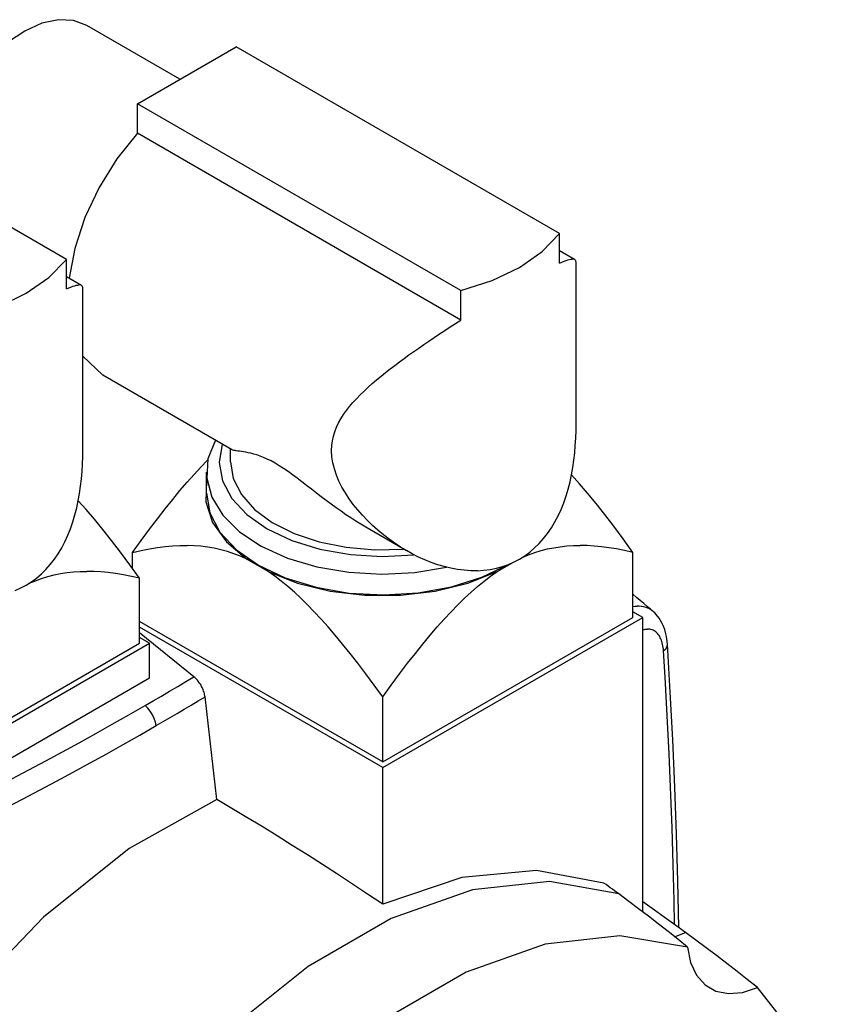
# Model space of a CAD drawing. Extents: x 0 to 1588, y 0 to 1123.
# Tile 7 of 35: x 369 to 434, y 250 to 327. Entities that reach past the tile are written whole.
import ezdxf

# ---------------------------------------------------------------- set-up
doc = ezdxf.new("R2010")
doc.units = 0
doc.header["$LTSCALE"] = 18.91
doc.header["$MEASUREMENT"] = 0
doc.layers.add('40000_ISO', color=7, linetype='CONTINUOUS')

msp = doc.modelspace()

# ---------------------------------------------------------------- linework, layer by layer
at = {"layer": '40000_ISO', "color": 7, "linetype": 'CONTINUOUS', "lineweight": 25}
for p, q in [((381.716524, 322.421368), (374.383081, 326.655335)), ((378.363336, 320.485394), (386.141511, 324.976124)), ((411.649438, 310.249116), (386.141511, 324.976124)), ((372.758569, 308.207875), (347.250639, 322.934884)), ((403.871271, 305.758383), (378.363336, 320.485394)), ((378.363336, 318.162106), (378.363336, 320.485394)), ((403.871271, 303.435095), (378.363336, 318.162106)), ((411.649438, 307.925828), (411.649438, 310.249116)), ((412.835962, 308.207329), (411.649438, 308.892369)), ((372.758569, 305.884585), (372.758569, 308.207875)), ((411.83996, 308.008378), (412.013849, 308.078518)), ((412.013849, 308.078518), (412.171274, 308.136258)), ((412.171274, 308.136258), (412.312433, 308.181618)), ((412.312433, 308.181618), (412.437532, 308.214631)), ((412.437532, 308.214631), (412.547006, 308.23544)), ((412.547006, 308.23544), (412.641534, 308.244378)), ((412.721834, 308.241784), (412.641534, 308.244378)), ((412.788599, 308.228005), (412.721834, 308.241784)), ((412.842538, 308.203374), (412.788599, 308.228005)), ((412.876588, 308.176518), (412.842538, 308.203374)), ((412.904146, 308.142644), (412.876588, 308.176518)), ((412.925386, 308.101574), (412.904146, 308.142644)), ((412.940439, 308.053147), (412.925386, 308.101574)), ((412.94948, 307.997178), (412.940439, 308.053147)), ((411.649408, 307.925809), (411.83996, 308.008378)), ((412.952646, 307.933499), (412.94948, 307.997178)), ((412.952707, 295.358183), (412.952707, 307.931363)), ((373.945093, 306.166087), (372.758569, 306.851124)), ((372.758539, 305.884566), (372.949091, 305.967135)), ((372.949091, 305.967135), (373.12298, 306.037276)), ((373.12298, 306.037276), (373.280405, 306.095017)), ((373.280405, 306.095017), (373.421564, 306.140378)), ((373.421564, 306.140378), (373.546655, 306.17339)), ((373.546655, 306.17339), (373.656129, 306.194199)), ((373.656129, 306.194199), (373.750665, 306.203135)), ((373.830965, 306.200543), (373.750665, 306.203135)), ((373.897722, 306.186762), (373.830965, 306.200543)), ((373.951662, 306.162133), (373.897722, 306.186762)), ((373.985712, 306.135275), (373.951662, 306.162133)), ((374.013277, 306.101401), (373.985712, 306.135275)), ((374.034509, 306.060334), (374.013277, 306.101401)), ((374.04957, 306.011904), (374.034509, 306.060334)), ((374.058603, 305.955937), (374.04957, 306.011904)), ((374.061777, 305.892258), (374.058603, 305.955937)), ((374.061838, 293.316943), (374.061838, 305.890122)), ((403.871271, 303.435095), (403.871271, 305.758383)), ((403.447351, 303.164597), (403.871263, 303.435093)), ((402.179971, 302.340437), (402.600549, 302.616675)), ((402.600549, 302.616675), (403.023393, 302.891593)), ((403.023393, 302.891593), (403.447351, 303.164597)), ((401.350236, 301.786355), (401.762819, 302.063471)), ((401.762819, 302.063471), (402.179971, 302.340437)), ((400.150972, 300.959864), (400.543222, 301.233967)), ((400.543222, 301.233967), (400.943338, 301.509659)), ((400.943338, 301.509659), (401.350236, 301.786355)), ((374.061768, 300.583224), (375.627427, 299.090122)), ((399.021188, 300.144728), (399.39319, 300.417817)), ((399.39319, 300.417817), (399.767702, 300.68793)), ((399.767702, 300.68793), (400.150972, 300.959864)), ((397.924936, 299.304896), (398.285898, 299.588061)), ((398.285898, 299.588061), (398.651704, 299.868075)), ((398.651704, 299.868075), (399.021188, 300.144728)), ((385.775957, 293.230866), (375.627428, 299.090125)), ((396.882631, 298.438363), (397.222154, 298.729931)), ((397.222154, 298.729931), (397.569971, 299.018784)), ((397.569971, 299.018784), (397.924936, 299.304896)), ((396.2334, 297.846503), (396.552629, 298.143937)), ((396.552629, 298.143937), (396.882631, 298.438363)), ((395.352647, 296.934638), (395.632165, 297.242013)), ((395.632165, 297.242013), (395.926164, 297.54591)), ((395.926164, 297.54591), (396.2334, 297.846503)), ((394.842744, 296.307532), (395.088998, 296.623353)), ((395.088998, 296.623353), (395.352647, 296.934638)), ((394.223512, 295.326647), (394.408479, 295.659804)), ((394.408479, 295.659804), (394.615396, 295.986558)), ((394.615396, 295.986558), (394.842744, 296.307532)), ((393.926179, 294.638205), (394.062128, 294.986384)), ((394.062128, 294.986384), (394.223512, 295.326647)), ((412.945474, 294.728238), (412.952638, 295.334431)), ((393.737756, 293.915299), (393.817453, 294.281409)), ((393.817453, 294.281409), (393.926179, 294.638205)), ((412.890512, 293.541289), (412.924936, 294.129862)), ((412.924936, 294.129862), (412.945474, 294.728238)), ((374.054597, 292.686995), (374.061769, 293.293191)), ((385.702707, 292.255025), (385.702707, 293.273156)), ((393.672082, 293.153239), (393.688768, 293.539374)), ((393.688768, 293.539374), (393.737756, 293.915299)), ((412.841676, 292.964497), (412.890512, 293.541289)), ((374.034067, 292.08862), (374.054597, 292.686995)), ((385.828683, 293.206238), (385.776506, 293.230591)), ((385.893503, 293.184996), (385.828683, 293.206238)), ((385.970209, 293.166218), (385.893503, 293.184996)), ((386.05861, 293.149172), (385.970209, 293.166218)), ((386.161272, 293.132681), (386.05861, 293.149172)), ((386.278848, 293.11578), (386.161272, 293.132681)), ((386.411607, 293.097548), (386.278848, 293.11578)), ((386.559785, 293.077031), (386.411607, 293.097548)), ((386.723466, 293.052792), (386.559785, 293.077031)), ((386.902673, 293.023057), (386.723466, 293.052792)), ((387.097452, 292.986037), (386.902673, 293.023057)), ((387.307848, 292.939843), (387.097452, 292.986037)), ((387.533914, 292.882092), (387.307848, 292.939843)), ((387.775636, 292.810307), (387.533914, 292.882092)), ((388.033029, 292.722018), (387.775636, 292.810307)), ((388.306085, 292.614733), (388.033029, 292.722018)), ((388.594675, 292.486216), (388.306085, 292.614733)), ((393.69745, 292.669659), (393.672082, 293.153239)), ((393.771547, 292.186535), (393.69745, 292.669659)), ((412.777132, 292.394126), (412.841676, 292.964497)), ((373.999643, 291.500046), (374.034067, 292.08862)), ((382.831598, 291.26731), (383.370973, 291.848279)), ((383.370973, 291.848279), (383.90188, 292.395005)), ((388.898592, 292.334551), (388.594675, 292.486216)), ((389.217424, 292.158637), (388.898592, 292.334551)), ((389.54873, 291.959193), (389.217424, 292.158637)), ((389.889658, 291.73856), (389.54873, 291.959193)), ((390.239236, 291.498625), (389.889658, 291.73856)), ((393.891336, 291.704789), (393.771547, 292.186535)), ((412.593805, 291.251151), (412.694887, 291.822049)), ((412.694887, 291.822049), (412.777132, 292.394126)), ((373.950799, 290.923256), (373.999643, 291.500046)), ((382.281915, 290.650408), (382.831598, 291.26731)), ((383.802705, 289.805535), (383.802705, 291.438668)), ((390.596559, 291.241961), (390.239236, 291.498625)), ((390.960817, 290.971343), (390.596559, 291.241961)), ((391.33127, 290.689684), (390.960817, 290.971343)), ((394.053476, 291.225581), (393.891336, 291.704789)), ((394.254594, 290.750189), (394.053476, 291.225581)), ((412.472787, 290.684405), (412.593805, 291.251151)), ((413.219659, 290.540036), (412.592828, 291.246384)), ((373.80401, 289.780808), (373.886255, 290.352884)), ((373.886255, 290.352884), (373.950799, 290.923256)), ((381.720033, 289.995646), (382.281915, 290.650408)), ((391.707147, 290.399905), (391.33127, 290.689684)), ((392.087686, 290.104923), (391.707147, 290.399905)), ((394.491251, 290.279913), (394.254594, 290.750189)), ((394.760454, 289.816123), (394.491251, 290.279913)), ((412.330698, 290.12478), (412.472787, 290.684405)), ((413.862726, 289.784197), (413.219659, 290.540036)), ((373.702936, 289.20991), (373.80401, 289.780808)), ((381.143991, 289.300844), (381.720033, 289.995646)), ((392.472169, 289.807506), (392.087686, 290.104923)), ((392.859643, 289.51007), (392.472169, 289.807506)), ((393.249055, 289.214982), (392.859643, 289.51007)), ((395.059335, 289.360205), (394.760454, 289.816123)), ((411.980554, 289.037956), (412.166742, 289.575094)), ((412.166742, 289.575094), (412.330698, 290.12478)), ((414.524942, 288.975557), (413.862726, 289.784197)), ((373.439828, 288.083539), (373.581911, 288.643163)), ((373.581911, 288.643163), (373.702936, 289.20991)), ((374.32879, 288.498794), (373.701959, 289.205142)), ((380.551721, 288.563536), (381.143991, 289.300844)), ((393.63936, 288.924604), (393.249055, 289.214982)), ((394.029306, 288.641051), (393.63936, 288.924604)), ((394.417352, 288.36603), (394.029306, 288.641051)), ((395.385026, 288.913545), (395.059335, 289.360205)), ((395.734682, 288.477556), (395.385026, 288.913545)), ((411.771822, 288.515963), (411.980554, 289.037956)), ((415.209413, 288.110317), (414.524942, 288.975557)), ((373.275873, 287.533852), (373.439828, 288.083539)), ((374.971849, 287.742957), (374.32879, 288.498794)), ((379.941049, 287.780954), (380.551721, 288.563536)), ((394.801927, 288.101216), (394.417352, 288.36603)), ((395.183137, 287.847134), (394.801927, 288.101216)), ((395.571695, 287.597291), (395.183137, 287.847134)), ((396.10576, 288.053796), (395.734682, 288.477556)), ((396.495935, 287.643698), (396.10576, 288.053796)), ((411.285455, 287.527516), (411.540231, 288.011713)), ((411.540231, 288.011713), (411.771822, 288.515963)), ((415.919458, 287.184136), (415.209413, 288.110317)), ((373.089685, 286.996714), (373.275873, 287.533852)), ((375.634065, 286.934315), (374.971849, 287.742957)), ((379.30964, 286.949979), (379.941049, 287.780954)), ((395.969049, 287.351695), (395.571695, 287.597291)), ((396.3743, 287.111951), (395.969049, 287.351695)), ((399.586061, 285.2576), (396.378732, 287.109352)), ((396.902864, 287.248661), (396.495935, 287.643698)), ((397.324213, 286.870084), (396.902864, 287.248661)), ((410.707681, 286.62703), (411.007738, 287.065275)), ((411.007738, 287.065275), (411.285455, 287.527516)), ((416.658678, 286.192056), (415.919458, 287.184136)), ((372.649362, 285.970471), (372.880952, 286.474722)), ((372.880952, 286.474722), (373.089685, 286.996714)), ((376.318544, 286.069075), (375.634065, 286.934315)), ((378.655008, 286.067112), (379.30964, 286.949979)), ((397.7577, 286.509373), (397.324213, 286.870084)), ((398.201173, 286.167732), (397.7577, 286.509373)), ((410.385881, 286.21482), (410.707681, 286.62703)), ((372.394586, 285.486274), (372.649362, 285.970471)), ((377.028589, 285.142894), (376.318544, 286.069075)), ((377.974428, 285.128415), (378.655008, 286.067112)), ((379.938913, 285.509791), (380.548967, 285.587236)), ((380.548967, 285.587236), (381.140649, 285.64071)), ((381.140649, 285.64071), (381.716127, 285.67047)), ((381.716127, 285.67047), (382.277467, 285.676597)), ((382.826608, 285.659009), (382.277467, 285.676597)), ((383.365457, 285.617445), (382.826608, 285.659009)), ((383.895845, 285.55147), (383.365457, 285.617445)), ((384.41958, 285.460462), (383.895845, 285.55147)), ((398.652437, 285.84615), (398.201173, 286.167732)), ((399.109315, 285.545612), (398.652437, 285.84615)), ((399.569627, 285.267103), (399.109315, 285.545612)), ((409.679925, 285.476161), (410.042947, 285.830676)), ((410.042947, 285.830676), (410.385881, 286.21482)), ((411.197038, 285.500345), (411.703775, 285.578609)), ((411.703775, 285.578609), (412.217294, 285.633881)), ((412.217294, 285.633881), (412.739229, 285.666658)), ((412.739229, 285.666658), (413.271226, 285.67728)), ((413.814996, 285.665935), (413.271226, 285.67728)), ((414.372301, 285.632661), (413.814996, 285.665935)), ((414.944994, 285.577355), (414.372301, 285.632661)), ((415.535036, 285.499761), (414.944994, 285.577355)), ((417.430986, 285.128415), (416.658678, 286.192056)), ((371.816804, 284.585788), (372.116869, 285.024034)), ((372.116869, 285.024034), (372.394586, 285.486274)), ((377.767801, 284.150815), (377.028589, 285.142894)), ((377.974428, 285.128415), (378.654245, 285.281088)), ((377.974428, 283.868898), (377.974428, 285.128415)), ((378.654245, 285.281088), (379.308168, 285.407945)), ((379.308168, 285.407945), (379.938913, 285.509791)), ((384.93847, 285.343598), (384.41958, 285.460462)), ((385.454324, 285.199839), (384.93847, 285.343598)), ((385.969018, 285.027912), (385.454324, 285.199839)), ((386.484453, 284.826274), (385.969018, 285.027912)), ((387.002656, 284.593086), (386.484453, 284.826274)), ((400.03898, 285.007392), (399.569627, 285.267103)), ((400.522554, 284.764489), (400.03898, 285.007392)), ((401.018274, 284.54077), (400.522554, 284.764489)), ((408.486085, 284.600369), (408.899904, 284.860031)), ((408.708162, 284.734246), (409.205537, 284.941292)), ((408.899904, 284.860031), (409.298379, 285.152287)), ((409.205537, 284.941292), (409.701395, 285.120046)), ((409.298379, 285.152287), (409.679925, 285.476161)), ((409.701395, 285.120046), (410.197473, 285.272006)), ((410.197473, 285.272006), (410.695482, 285.398425)), ((410.695482, 285.398425), (411.197038, 285.500345)), ((416.144525, 285.399475), (415.535036, 285.499761)), ((416.775697, 285.275936), (416.144525, 285.399475)), ((417.430986, 285.128415), (416.775697, 285.275936)), ((417.430986, 280.007576), (417.430986, 285.128415)), ((371.152071, 283.789434), (371.495004, 284.17358)), ((371.495004, 284.17358), (371.816804, 284.585788)), ((378.540117, 283.087173), (377.767801, 284.150815)), ((388.674478, 283.627857), (387.002656, 284.593086)), ((401.524065, 284.338614), (401.018274, 284.54077)), ((402.037843, 284.16039), (401.524065, 284.338614)), ((402.557466, 284.008083), (402.037843, 284.16039)), ((403.080736, 283.883204), (402.557466, 284.008083)), ((406.669603, 283.880699), (407.147211, 284.012559)), ((406.730936, 283.627857), (407.884126, 284.293652)), ((407.147211, 284.012559), (407.610284, 284.177067)), ((407.610284, 284.177067), (408.057138, 284.373309)), ((408.057138, 284.373309), (408.486085, 284.600369)), ((370.40751, 283.111045), (370.789056, 283.434919)), ((370.789056, 283.434919), (371.152071, 283.789434)), ((370.810518, 283.078805), (371.306604, 283.230764)), ((371.306604, 283.230764), (371.804605, 283.357184)), ((371.804605, 283.357184), (372.306169, 283.459103)), ((372.306169, 283.459103), (372.812906, 283.537367)), ((372.812906, 283.537367), (373.326425, 283.59264)), ((373.326425, 283.59264), (373.84836, 283.625417)), ((373.84836, 283.625417), (374.380357, 283.636039)), ((374.924119, 283.624693), (374.380357, 283.636039)), ((375.481424, 283.591421), (374.924119, 283.624693)), ((376.054117, 283.536113), (375.481424, 283.591421)), ((376.644166, 283.45852), (376.054117, 283.536113)), ((377.253656, 283.358234), (376.644166, 283.45852)), ((377.884828, 283.234694), (377.253656, 283.358234)), ((378.540117, 283.087173), (377.884828, 283.234694)), ((389.192682, 283.262675), (388.674478, 283.627857)), ((389.708124, 282.869137), (389.192682, 283.262675)), ((403.605478, 283.787237), (403.080736, 283.883204)), ((404.129488, 283.721667), (403.605478, 283.787237)), ((404.650835, 283.687828), (404.129488, 283.721667)), ((405.16765, 283.686366), (404.650835, 283.687828)), ((405.16765, 283.686366), (405.677804, 283.717728)), ((405.677804, 283.717728), (406.179163, 283.782363)), ((405.697298, 282.869137), (406.212732, 283.262675)), ((406.179163, 283.782363), (406.669603, 283.880699)), ((406.212732, 283.262675), (406.730936, 283.627857)), ((369.166261, 282.332068), (369.595216, 282.559127)), ((369.595216, 282.559127), (370.009027, 282.818789)), ((369.817285, 282.693005), (370.314661, 282.900051)), ((370.009027, 282.818789), (370.40751, 283.111045)), ((370.314661, 282.900051), (370.810518, 283.078805)), ((378.540117, 277.966334), (378.540117, 283.087173)), ((390.22281, 282.446755), (389.708124, 282.869137)), ((390.738664, 281.994852), (390.22281, 282.446755)), ((404.666749, 281.994852), (405.182603, 282.446755)), ((405.182603, 282.446755), (405.697298, 282.869137)), ((368.719408, 282.135826), (369.166261, 282.332068)), ((391.257555, 281.512556), (390.738664, 281.994852)), ((404.147859, 281.512556), (404.666749, 281.994852)), ((417.725175, 281.584229), (417.430986, 281.831224)), ((391.78129, 280.998806), (391.257555, 281.512556)), ((392.311677, 280.452343), (391.78129, 280.998806)), ((403.093736, 280.452343), (403.624124, 280.998806)), ((403.624124, 280.998806), (404.147859, 281.512556)), ((417.430986, 280.856371), (417.60164, 280.880168)), ((417.60164, 280.880168), (417.768716, 280.89142)), ((418.012262, 281.341625), (417.725175, 281.584229)), ((417.931795, 280.890198), (417.768716, 280.89142)), ((418.090456, 280.876576), (417.931795, 280.890198)), ((418.290384, 281.104854), (418.012262, 281.341625)), ((418.244333, 280.850656), (418.090456, 280.876576)), ((418.557657, 280.875355), (418.290384, 281.104854)), ((418.812219, 280.654572), (418.557657, 280.875355)), ((392.850526, 279.871698), (392.311677, 280.452343)), ((402.554887, 279.871698), (403.093736, 280.452343)), ((418.208803, 280.007576), (417.430986, 280.456648)), ((418.393137, 280.812571), (418.244333, 280.850656)), ((418.536569, 280.762456), (418.393137, 280.812571)), ((418.674318, 280.700468), (418.536569, 280.762456)), ((418.806047, 280.626851), (418.674318, 280.700468)), ((418.931436, 280.541864), (418.806047, 280.626851)), ((419.052194, 280.443945), (418.812219, 280.654572)), ((419.050134, 280.44577), (418.931436, 280.541864)), ((419.147829, 280.35527), (419.051973, 280.444127)), ((419.252122, 280.248332), (419.147829, 280.35527)), ((419.494783, 279.948052), (419.252122, 280.248332)), ((397.702707, 268.617448), (378.540117, 279.680975)), ((393.399675, 279.255187), (392.850526, 279.871698)), ((397.702707, 268.168376), (418.208803, 280.007576)), ((397.702707, 268.617448), (417.430986, 280.007576)), ((402.005746, 279.255187), (402.554887, 279.871698)), ((418.208803, 256.796925), (418.208803, 280.007576)), ((419.751253, 279.514459), (419.494783, 279.948052)), ((419.814744, 279.377917), (419.751253, 279.514459)), ((419.93638, 279.061616), (419.814744, 279.377917)), ((397.702707, 268.168376), (378.540117, 279.231902)), ((382.820933, 275.328526), (378.540117, 278.790446)), ((393.961008, 278.600886), (393.399675, 279.255187)), ((394.536485, 277.906619), (393.961008, 278.600886)), ((400.868928, 277.906619), (401.444406, 278.600886)), ((401.444406, 278.600886), (402.005746, 279.255187)), ((418.208795, 279.031018), (418.306947, 279.056664)), ((418.306947, 279.056664), (418.403459, 279.07489)), ((418.403459, 279.07489), (418.498155, 279.085733)), ((418.498155, 279.085733), (418.590845, 279.089234)), ((418.681367, 279.085435), (418.590845, 279.089234)), ((418.769556, 279.074386), (418.681367, 279.085435)), ((418.855264, 279.056145), (418.769556, 279.074386)), ((418.938341, 279.03077), (418.855264, 279.056145)), ((419.018632, 278.998327), (418.938341, 279.03077)), ((419.095987, 278.958928), (419.018632, 278.998327)), ((419.170236, 278.912698), (419.095987, 278.958928)), ((419.241212, 278.859761), (419.170236, 278.912698)), ((419.308786, 278.800252), (419.241212, 278.859761)), ((419.372827, 278.734332), (419.308786, 278.800252)), ((419.433244, 278.662166), (419.372827, 278.734332)), ((419.489923, 278.583919), (419.433244, 278.662166)), ((419.542779, 278.499758), (419.489923, 278.583919)), ((420.033937, 278.719403), (419.93638, 279.061616)), ((420.080286, 278.501422), (420.033937, 278.719403)), ((358.811838, 266.127134), (379.317934, 277.966334)), ((358.811838, 266.576207), (378.540117, 277.966334)), ((379.317934, 277.966334), (378.540117, 278.415407)), ((379.317934, 275.24287), (379.317934, 277.966334)), ((395.128168, 277.169931), (394.536485, 277.906619)), ((400.277246, 277.169931), (400.868928, 277.906619)), ((419.591714, 278.40985), (419.542779, 278.499758)), ((419.636652, 278.314362), (419.591714, 278.40985)), ((419.677507, 278.213466), (419.636652, 278.314362)), ((419.714212, 278.107405), (419.677507, 278.213466)), ((419.746698, 277.996479), (419.714212, 278.107405)), ((419.774896, 277.88099), (419.746698, 277.996479)), ((419.798746, 277.761208), (419.774896, 277.88099)), ((419.818231, 277.637166), (419.798746, 277.761208)), ((420.15426, 277.897992), (420.080286, 278.501422)), ((420.377283, 274.118621), (420.154268, 277.897959)), ((395.738222, 276.388058), (395.128168, 277.169931)), ((399.667192, 276.388058), (400.277246, 277.169931)), ((419.833322, 277.508782), (419.818231, 277.637166)), ((419.844026, 277.375979), (419.833322, 277.508782)), ((419.969629, 275.308695), (419.844026, 277.375979)), ((396.368967, 275.557892), (395.738222, 276.388058)), ((399.036447, 275.557892), (399.667192, 276.388058)), ((397.022897, 274.675943), (396.368967, 275.557892)), ((398.382524, 274.675943), (399.036447, 275.557892)), ((358.811838, 263.403669), (379.317934, 275.24287)), ((381.540048, 274.565571), (382.181184, 274.946271)), ((382.181184, 274.946271), (382.820932, 275.328524)), ((382.890405, 275.268062), (382.820932, 275.328524)), ((382.958223, 275.203666), (382.890405, 275.268062)), ((383.024515, 275.135237), (382.958223, 275.203666)), ((383.089242, 275.06285), (383.024515, 275.135237)), ((383.15204, 274.986891), (383.089242, 275.06285)), ((383.212526, 274.907775), (383.15204, 274.986891)), ((383.270418, 274.825852), (383.212526, 274.907775)), ((383.325525, 274.741418), (383.270418, 274.825852)), ((383.377649, 274.654779), (383.325525, 274.741418)), ((383.426584, 274.566289), (383.377649, 274.654779)), ((397.702707, 273.738287), (397.022897, 274.675943)), ((397.702707, 273.738287), (398.382524, 274.675943)), ((420.084955, 273.270176), (419.969629, 275.308695)), ((380.253648, 273.808825), (380.897539, 274.186423)), ((380.897539, 274.186423), (381.540048, 274.565571)), ((383.472131, 274.476323), (383.426584, 274.566289)), ((383.514093, 274.385241), (383.472131, 274.476323)), ((383.552316, 274.293369), (383.514093, 274.385241)), ((383.586656, 274.201033), (383.552316, 274.293369)), ((383.61696, 274.108646), (383.586656, 274.201033)), ((383.643091, 274.016736), (383.61696, 274.108646)), ((383.664934, 273.925794), (383.643091, 274.016736)), ((383.682428, 273.835897), (383.664934, 273.925794)), ((420.570009, 270.361784), (420.377283, 274.118621)), ((378.961755, 273.058273), (379.608385, 273.432775)), ((379.608385, 273.432775), (380.253648, 273.808825)), ((382.600015, 273.094024), (383.148309, 273.419899)), ((383.148309, 273.419899), (383.695581, 273.746884)), ((383.695581, 273.746884), (383.682428, 273.835897)), ((384.621233, 265.670179), (383.695584, 273.746883)), ((397.702707, 268.617448), (397.702707, 273.738287)), ((420.190477, 271.257752), (420.084955, 273.270176)), ((377.676225, 272.320656), (378.961755, 273.058273)), ((380.946962, 272.121819), (381.499559, 272.445106)), ((381.499559, 272.445106), (382.0505, 272.769134)), ((382.0505, 272.769134), (382.600015, 273.094024)), ((375.082071, 270.859658), (376.383066, 271.587812)), ((376.383066, 271.587812), (377.676225, 272.320656)), ((379.835977, 271.476985), (380.392511, 271.799151)), ((380.392511, 271.799151), (380.946962, 272.121819)), ((373.773294, 270.136241), (375.082071, 270.859658)), ((378.542245, 270.734601), (379.835977, 271.476985)), ((420.2866, 269.268536), (420.190477, 271.257752)), ((372.457216, 269.417839), (373.773294, 270.136241)), ((375.940904, 269.269235), (377.245233, 269.99945)), ((377.245233, 269.99945), (378.542245, 270.734601)), ((420.732675, 266.627774), (420.570009, 270.361784)), ((371.13434, 268.704734), (372.457216, 269.417839)), ((374.627138, 268.542753), (375.940904, 269.269235)), ((420.373682, 267.2995), (420.2866, 269.268536)), ((369.804552, 267.996875), (371.13434, 268.704734)), ((373.305208, 267.820729), (374.627138, 268.542753)), ((368.467218, 267.293935), (369.804552, 267.996875)), ((371.976633, 267.104037), (373.305208, 267.820729)), ((397.702707, 257.419642), (397.702707, 268.168376)), ((370.641603, 266.392809), (371.976633, 267.104037)), ((420.452035, 265.348134), (420.373682, 267.2995)), ((369.299226, 265.686555), (370.641603, 266.392809)), ((420.865427, 262.917647), (420.732675, 266.627774)), ((367.948579, 264.984793), (369.299226, 265.686555)), ((385.812112, 264.96229), (384.621233, 265.67018)), ((420.521867, 263.412823), (420.452035, 265.348134)), ((387.002695, 264.245945), (385.812112, 264.96229)), ((388.19301, 263.521128), (387.002695, 264.245945)), ((389.383073, 262.787826), (388.19301, 263.521128)), ((420.583368, 261.492064), (420.521867, 263.412823)), ((390.572877, 262.046049), (389.383073, 262.787826)), ((420.968423, 259.23227), (420.865427, 262.917647)), ((391.762346, 261.295845), (390.572877, 262.046049)), ((420.63669, 259.584467), (420.583368, 261.492064)), ((392.951402, 260.537263), (391.762346, 261.295845)), ((394.139963, 259.770356), (392.951402, 260.537263)), ((395.32802, 258.995128), (394.139963, 259.770356)), ((420.681963, 257.688687), (420.63669, 259.584467)), ((421.041833, 255.569766), (420.968423, 259.23227)), ((396.515588, 258.211562), (395.32802, 258.995128)), ((415.316293, 258.951751), (415.148805, 259.073446)), ((415.483644, 258.829835), (415.316293, 258.951751)), ((415.650857, 258.707697), (415.483644, 258.829835)), ((415.817941, 258.585337), (415.650857, 258.707697)), ((415.98488, 258.462756), (415.817941, 258.585337)), ((416.151681, 258.339949), (415.98488, 258.462756)), ((397.702707, 257.419642), (396.515588, 258.211562)), ((416.318346, 258.216923), (416.151681, 258.339949)), ((417.101152, 257.63408), (416.318346, 258.216923)), ((417.880937, 257.046259), (417.101152, 257.63408)), ((418.770174, 257.19472), (418.208803, 257.588246)), ((420.719278, 255.803629), (420.681963, 257.688687)), ((418.657709, 256.453435), (417.880937, 257.046259)), ((419.330881, 256.798495), (418.770174, 257.19472)), ((419.431444, 255.855603), (418.657709, 256.453435)), ((419.890916, 256.399581), (419.330881, 256.798495)), ((420.450243, 255.997986), (419.890916, 256.399581)), ((420.202104, 255.252787), (419.431444, 255.855603)), ((421.008844, 255.59372), (420.450243, 255.997986)), ((421.56669, 255.186791), (421.008844, 255.59372)), ((420.969659, 254.644984), (420.202104, 255.252787)), ((420.721963, 254.841888), (421.56669, 255.186792)), ((421.734125, 254.032168), (420.969659, 254.644984)), ((422.384714, 254.583611), (421.56669, 255.186791)), ((423.201074, 253.974675), (422.384714, 254.583611)), ((424.015726, 253.359982), (423.201074, 253.974675)), ((424.828577, 252.739565), (424.015726, 253.359982)), ((425.639551, 252.11348), (424.828577, 252.739565)), ((426.448526, 251.481759), (425.639551, 252.11348)), ((427.255502, 250.844401), (426.448526, 251.481759))]:
    msp.add_line(p, q, dxfattribs=at)
for points in [[(374.383081, 326.655333), (373.33076, 327.048324), (372.131728, 327.10486), (370.830544, 326.822839), (369.475568, 326.212743), (368.117153, 325.297246), (366.805786, 324.11037), (365.590202, 322.696226), (364.515576, 321.107368), (363.621847, 319.402844), (362.942228, 317.646003), (362.501977, 315.902134), (362.317456, 314.236048)], [(378.363337, 318.162104), (376.744248, 316.136287), (375.345671, 313.887429), (374.223599, 311.50556), (373.422951, 309.086035), (372.975781, 306.725717)], [(403.87127, 305.758384), (406.324992, 306.548332), (408.486087, 307.584748), (410.281212, 308.832457), (411.649441, 310.249114)], [(364.980394, 303.717142), (367.434118, 304.507091), (369.595214, 305.543507), (371.390339, 306.791217), (372.75857, 308.207875)], [(384.508228, 293.96279), (383.922658, 292.490548), (383.825313, 290.981033), (384.21964, 289.487727), (385.091669, 288.063537), (386.410503, 286.758923), (388.129418, 285.620106), (390.187511, 284.687434), (392.511867, 283.993951), (395.020132, 283.564228), (397.62344, 283.413489), (400.229557, 283.547076), (402.746148, 283.960255)], [(385.034052, 293.659205), (384.802906, 292.213708), (385.061816, 290.769781), (385.800945, 289.382277), (386.992215, 288.103907), (388.59037, 286.983235), (390.534698, 286.062836), (392.751333, 285.377674), (395.156068, 284.953778), (397.657549, 284.807253), (400.160745, 284.943663)], [(385.702708, 292.255025), (385.918331, 290.947553), (386.557449, 289.687068), (387.597097, 288.518868), (388.99991, 287.484934), (390.715477, 286.622424), (392.682144, 285.962333), (394.829237, 285.528383), (397.079593, 285.336169), (399.352342, 285.392598)], [(383.803292, 290.772702), (383.753558, 289.117246), (384.289125, 287.49067), (385.38752, 285.961225), (387.002656, 284.593086)], [(383.802708, 289.805535), (384.071929, 288.233715), (384.869162, 286.722782), (386.163526, 285.331265), (387.904881, 284.113066), (390.025773, 283.115376), (392.444044, 282.376841), (395.066019, 281.92607), (397.790131, 281.780525), (400.510857, 281.945842), (403.122804, 282.415619), (405.524793, 283.171658), (407.62378, 284.184671)], [(388.674479, 283.627858), (390.983224, 282.714495), (393.560508, 282.084521), (396.303333, 281.763111), (399.102082, 281.763111), (401.844906, 282.08452), (404.42219, 282.714495), (406.730935, 283.627857)], [(419.844026, 277.375978), (420.021114, 277.540239), (420.126248, 277.71715), (420.154258, 277.898015)], [(379.835978, 271.476984), (379.7794, 271.762285), (379.680467, 272.054015), (379.543127, 272.340536), (379.372859, 272.610414), (379.176456, 272.852884), (378.961755, 273.05827)], [(384.621232, 265.670181), (377.72396, 261.789795), (370.945912, 256.398557), (364.555729, 249.710142), (358.806675, 241.989634)], [(415.148806, 259.073446), (409.826412, 260.057242), (403.942233, 259.499451), (397.702707, 257.41964)], [(416.318345, 258.216923), (410.842204, 259.191689), (404.78041, 258.538015), (398.358284, 256.2802), (391.81454, 252.502168), (385.392414, 247.34435), (379.33062, 240.998467), (373.854479, 233.700398)], [(421.734127, 254.032171), (416.397475, 254.922891), (410.505243, 254.251839), (404.271383, 252.04338), (397.922252, 248.377707), (391.688392, 243.387922), (385.79616, 237.25521), (380.45951, 230.202255)], [(421.734132, 254.032173), (421.984933, 252.819594), (422.455147, 251.81375), (423.127539, 251.051507), (423.977468, 250.560799), (424.973786, 250.359609), (426.079977, 250.455312), (427.255502, 250.844399)], [(434.416118, 231.148668), (433.593647, 239.169446), (431.16684, 245.844539), (427.255505, 250.844404)]]:
    msp.add_lwpolyline(points, dxfattribs=at)

doc.saveas('drawing.dxf')
